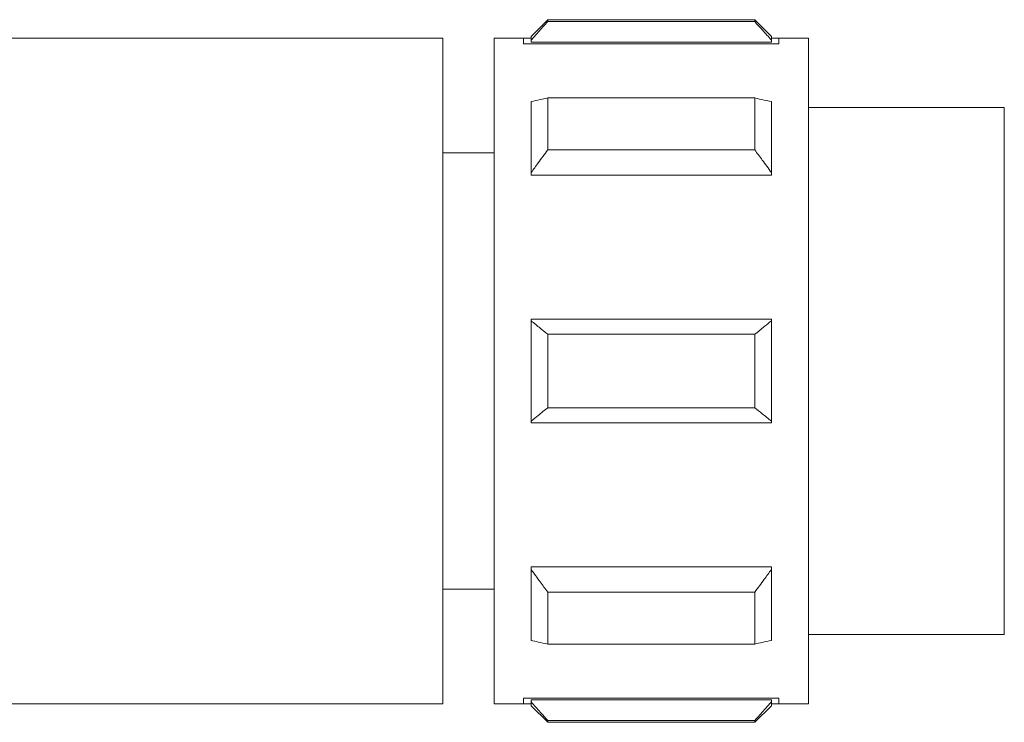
# Model space of a CAD drawing. Header units: millimetres. Extents: x -447 to 1924, y -61 to 422.
# Tile 47 of 65: x 642 to 669, y 391 to 410. Entities that reach past the tile are written whole.
import ezdxf

# ---------------------------------------------------------------- set-up
doc = ezdxf.new("R2010")
doc.units = ezdxf.units.MM

# ---------------------------------------------------------------- blocks, each defined once
blk = doc.blocks.new('Drawing View1')
at = {"color": 7, "linetype": 'Continuous', "lineweight": 18}
for p, q in [((861.171, 0.765), (860.721, 0.315)), ((866.771, 0.765), (861.171, 0.765)), ((861.171, 0.713), (861.171, 0.765)), ((861.171, 0.713), (866.771, 0.713)), ((867.221, 0.315), (866.771, 0.765)), ((866.771, 0.765), (866.771, 0.713)), ((860.721, 0.212), (860.721, 0.315)), ((867.221, 0.315), (867.221, 0.212)), ((858.333, 0.265), (845.559, 0.265)), ((858.333, -17.735), (858.333, 0.265)), ((859.721, -17.735), (859.721, 0.265)), ((860.514, 0.265), (859.721, 0.265)), ((860.721, 0.265), (860.514, 0.265)), ((860.514, 0.265), (860.514, 0.11)), ((860.514, 0.11), (867.421, 0.11)), ((860.721, 0.155), (860.721, 0.212)), ((860.721, 0.155), (867.221, 0.155)), ((867.421, 0.265), (867.221, 0.265)), ((867.221, 0.212), (867.221, 0.155)), ((867.421, 0.265), (867.421, 0.11)), ((868.221, 0.265), (867.421, 0.265)), ((868.221, 0.265), (868.221, -17.735)), ((860.721, -3.369), (860.721, -1.448)), ((861.171, -2.756), (861.171, -1.352)), ((861.171, -1.352), (866.771, -1.352)), ((866.771, -1.352), (866.771, -2.756)), ((867.221, -1.448), (867.221, -3.369)), ((873.521, -1.61), (868.221, -1.61)), ((873.521, -1.61), (873.521, -3.511)), ((858.621, -2.835), (858.333, -2.835)), ((859.721, -2.835), (858.621, -2.835)), ((861.171, -2.756), (866.771, -2.756)), ((860.721, -3.439), (860.721, -3.369)), ((860.721, -3.439), (867.221, -3.439)), ((867.221, -3.369), (867.221, -3.439)), ((873.521, -3.511), (873.521, -15.86)), ((860.721, -7.377), (860.721, -7.335)), ((860.721, -7.335), (867.221, -7.335)), ((860.721, -10.093), (860.721, -7.377)), ((867.221, -7.335), (867.221, -7.377)), ((867.221, -7.377), (867.221, -10.093)), ((861.171, -9.728), (861.171, -7.742)), ((861.171, -7.742), (866.771, -7.742)), ((866.771, -7.742), (866.771, -9.728)), ((861.171, -9.728), (866.771, -9.728)), ((860.721, -10.135), (860.721, -10.093)), ((867.221, -10.093), (867.221, -10.135)), ((860.721, -10.135), (867.221, -10.135)), ((860.721, -14.032), (867.221, -14.032)), ((860.721, -14.101), (860.721, -14.032)), ((860.721, -16.022), (860.721, -14.101)), ((867.221, -14.032), (867.221, -14.101)), ((867.221, -14.101), (867.221, -16.022)), ((858.333, -14.635), (858.621, -14.635)), ((859.721, -14.635), (858.621, -14.635)), ((861.171, -14.714), (866.771, -14.714)), ((861.171, -16.118), (861.171, -14.714)), ((866.771, -14.714), (866.771, -16.118)), ((868.221, -15.86), (873.521, -15.86)), ((861.171, -16.118), (866.771, -16.118)), ((858.333, -17.735), (845.559, -17.735)), ((860.514, -17.735), (859.721, -17.735)), ((860.514, -17.58), (867.421, -17.58)), ((860.514, -17.58), (860.514, -17.735)), ((860.514, -17.735), (860.721, -17.735)), ((860.721, -17.626), (867.221, -17.626)), ((860.721, -17.683), (860.721, -17.626)), ((860.721, -17.785), (860.721, -17.683)), ((860.721, -17.785), (861.171, -18.235)), ((866.771, -18.235), (867.221, -17.785)), ((867.221, -17.626), (867.221, -17.683)), ((867.221, -17.683), (867.221, -17.785)), ((867.221, -17.735), (867.421, -17.735)), ((867.421, -17.58), (867.421, -17.735)), ((868.221, -17.735), (867.421, -17.735)), ((861.171, -18.183), (866.771, -18.183)), ((861.171, -18.235), (861.171, -18.183)), ((861.171, -18.235), (866.771, -18.235)), ((866.771, -18.183), (866.771, -18.235))]:
    blk.add_line(p, q, dxfattribs=at)
for points, knots in [([(861.171, 0.713), (861.085, 0.618), (860.933, 0.453), (860.785, 0.285), (860.721, 0.212)], [0, 0, 0, 0, 0.569214, 1, 1, 1, 1]), ([(867.221, 0.212), (867.139, 0.305), (866.991, 0.473), (866.839, 0.638), (866.771, 0.713)], [0, 0, 0, 0, 0.550612, 1, 1, 1, 1]), ([(860.721, -1.448), (860.803, -1.43), (860.951, -1.398), (861.103, -1.367), (861.171, -1.352)], [0, 0, 0, 0, 0.550612, 1, 1, 1, 1]), ([(866.771, -1.352), (866.857, -1.37), (867.009, -1.402), (867.157, -1.434), (867.221, -1.448)], [0, 0, 0, 0, 0.5692143, 1, 1, 1, 1]), ([(861.171, -2.756), (861.085, -2.872), (860.933, -3.075), (860.785, -3.28), (860.721, -3.369)], [0, 0, 0, 0, 0.569214, 1, 1, 1, 1]), ([(867.221, -3.369), (867.139, -3.256), (866.991, -3.05), (866.839, -2.848), (866.771, -2.756)], [0, 0, 0, 0, 0.550612, 1, 1, 1, 1]), ([(860.721, -7.377), (860.803, -7.444), (860.951, -7.567), (861.103, -7.688), (861.171, -7.742)], [0, 0, 0, 0, 0.550612, 1, 1, 1, 1]), ([(866.771, -7.742), (866.857, -7.673), (867.009, -7.552), (867.157, -7.43), (867.221, -7.377)], [0, 0, 0, 0, 0.569214, 1, 1, 1, 1]), ([(861.171, -9.728), (861.085, -9.797), (860.933, -9.918), (860.785, -10.041), (860.721, -10.093)], [0, 0, 0, 0, 0.5692143, 1, 1, 1, 1]), ([(867.221, -10.093), (867.139, -10.026), (866.991, -9.903), (866.839, -9.782), (866.771, -9.728)], [0, 0, 0, 0, 0.550612, 1, 1, 1, 1]), ([(860.721, -14.101), (860.803, -14.214), (860.951, -14.42), (861.103, -14.623), (861.171, -14.714)], [0, 0, 0, 0, 0.550612, 1, 1, 1, 1]), ([(866.771, -14.714), (866.857, -14.598), (867.009, -14.395), (867.157, -14.19), (867.221, -14.101)], [0, 0, 0, 0, 0.5692143, 1, 1, 1, 1]), ([(861.171, -16.118), (861.085, -16.1), (860.933, -16.068), (860.785, -16.036), (860.721, -16.022)], [0, 0, 0, 0, 0.569214, 1, 1, 1, 1]), ([(867.221, -16.022), (867.139, -16.04), (866.991, -16.072), (866.839, -16.104), (866.771, -16.118)], [0, 0, 0, 0, 0.550612, 1, 1, 1, 1]), ([(860.721, -17.683), (860.803, -17.775), (860.951, -17.943), (861.103, -18.109), (861.171, -18.183)], [0, 0, 0, 0, 0.550612, 1, 1, 1, 1]), ([(866.771, -18.183), (866.857, -18.089), (867.009, -17.923), (867.157, -17.755), (867.221, -17.683)], [0, 0, 0, 0, 0.569214, 1, 1, 1, 1])]:
    blk.add_open_spline(points, degree=3, knots=knots, dxfattribs=at)

msp = doc.modelspace()

# ---------------------------------------------------------------- block references
at = {"color": 7, "linetype": 'Continuous', "lineweight": 18}
msp.add_blockref('Drawing View1', (-204.512, 408.877), dxfattribs=at)

doc.saveas('drawing.dxf')
